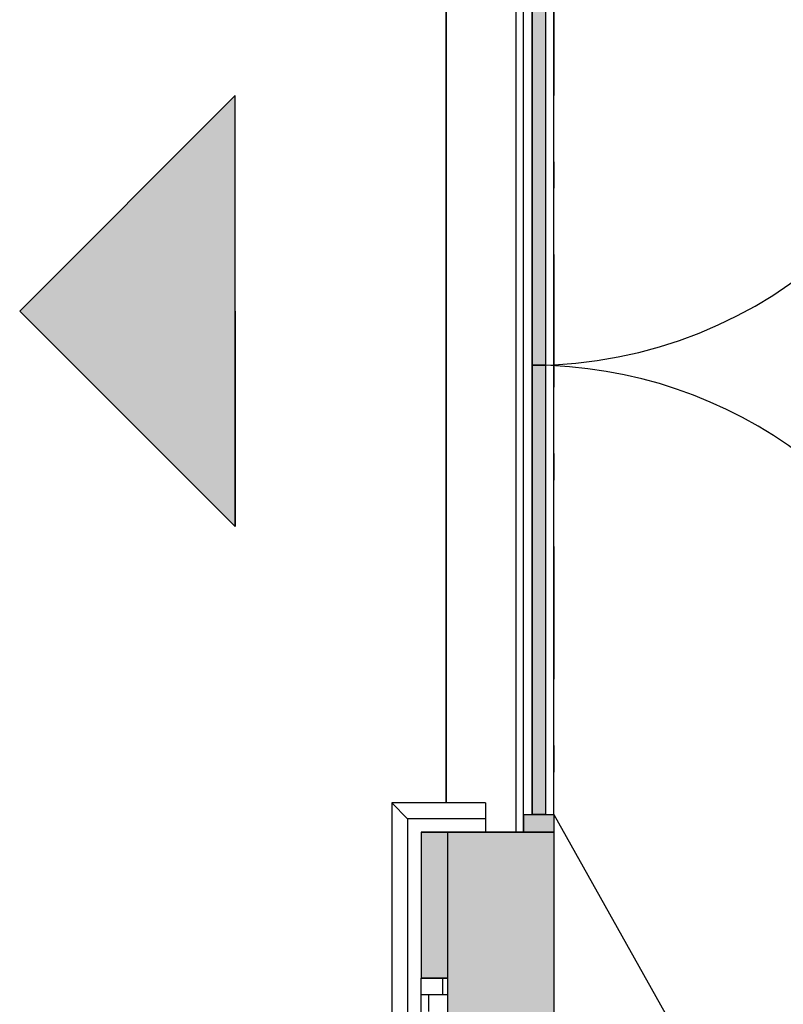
# Model space of a CAD drawing. Extents: x 2 to 87, y -108 to 11.
# Tile 79 of 256: x 8.52 to 11.39, y -45.33 to -41.62. Entities that reach past the tile are written whole.
import ezdxf

# ---------------------------------------------------------------- set-up
doc = ezdxf.new("R2010")
doc.units = 0
doc.header["$MEASUREMENT"] = 0
doc.linetypes.add('DASHDOT', pattern=[1, 0.5, -0.25, 0, -0.25])
for name, color, linetype in [('11', 7, 'CONTINUOUS'), ('13', 7, 'CONTINUOUS'), ('17', 7, 'CONTINUOUS'), ('2', 7, 'CONTINUOUS'), ('23', 7, 'CONTINUOUS'), ('25', 7, 'CONTINUOUS'), ('3', 7, 'CONTINUOUS'), ('5', 7, 'CONTINUOUS')]:
    doc.layers.add(name, color=color, linetype=linetype)

# ---------------------------------------------------------------- blocks, each defined once
blk = doc.blocks.new('*N74')
at = {"layer": '3', "color": 62, "linetype": 'Continuous'}
for p, q in [((-0.057, 0.067), (-0.057, 0)), ((-0.057, 0.067), (0.057, 0.067)), ((0.057, 0.067), (0.057, 0)), ((-0.057, 0), (0.057, 0))]:
    blk.add_line(p, q, dxfattribs=at)
for points in [[(-0.057, 0.067), (-0.057, 0.067), (-0.057, 0)], [(-0.057, 0.067), (0.057, 0.067), (0.057, 0)], [(-0.057, 0.067), (-0.057, 0), (0.057, 0)], [(0.057, 0.067), (0.057, 0.067), (0.057, 0)]]:
    blk.add_solid(points, dxfattribs=at)
blk = doc.blocks.new('*N76')
at = {"layer": '11', "color": 62, "linetype": 'Continuous'}
for p, q in [((0.025, 0.8465), (-0.025, 0.8465)), ((-0.025, 0.8465), (-0.025, -0.5994)), ((0.025, 0.8465), (0.025, -0.8465)), ((-0.025, -0.5994), (-0.025, -0.8465)), ((0.025, -0.8465), (-0.025, -0.8465))]:
    blk.add_line(p, q, dxfattribs=at)
for points in [[(0.025, 0.8465), (-0.025, 0.8465), (-0.025, -0.8465)], [(0.025, 0.8465), (0.025, -0.8465), (-0.025, -0.8465)], [(-0.025, 0.8465), (-0.025, 0.8465), (-0.025, -0.5994)], [(0.025, 0.8465), (0.025, 0.8465), (0.025, -0.8465)], [(-0.025, -0.5994), (-0.025, -0.5994), (-0.025, -0.8465)]]:
    blk.add_solid(points, dxfattribs=at)
blk = doc.blocks.new('*N154')
at = {"layer": '25', "color": 62, "linetype": 'Continuous'}
for p, q in [((10.0276, -44.6844), (10.1276, -44.6844)), ((10.0276, -44.6844), (10.0276, -45.2344)), ((10.1276, -44.6844), (10.1276, -45.2344)), ((10.0276, -45.2344), (10.1276, -45.2344))]:
    blk.add_line(p, q, dxfattribs=at)
for points in [[(10.0276, -44.6844), (10.0276, -44.6844), (10.1276, -44.6844)], [(10.0276, -44.6844), (10.0276, -45.2344), (10.1276, -45.2344)], [(10.0276, -44.6844), (10.1276, -44.6844), (10.1276, -45.2344)], [(10.0276, -45.2344), (10.0276, -45.2344), (10.1276, -45.2344)]]:
    blk.add_solid(points, dxfattribs=at)
blk = doc.blocks.new('*N237')
at = {"layer": '11', "color": 62, "linetype": 'Continuous'}
for p, q in [((0.025, 0.8465), (-0.025, 0.8465)), ((-0.025, 0.8465), (-0.025, -0.8465)), ((0.025, 0.8465), (0.025, -0.8465)), ((0.025, -0.8465), (-0.025, -0.8465))]:
    blk.add_line(p, q, dxfattribs=at)
for points in [[(0.025, 0.8465), (-0.025, 0.8465), (-0.025, -0.8465)], [(0.025, 0.8465), (0.025, -0.8465), (-0.025, -0.8465)], [(-0.025, 0.8465), (-0.025, 0.8465), (-0.025, -0.8465)], [(0.025, 0.8465), (0.025, 0.8465), (0.025, -0.8465)]]:
    blk.add_solid(points, dxfattribs=at)

msp = doc.modelspace()

# ---------------------------------------------------------------- linework, layer by layer
at = {"layer": '11', "color": 62, "linetype": 'Continuous'}
for p, q in [((10.4456, -42.9244), (10.4456, -41.2314)), ((10.4956, -41.2314), (10.4956, -42.9244)), ((10.4456, -42.9244), (10.4956, -42.9244)), ((10.4456, -44.6174), (10.4456, -42.9244)), ((10.4456, -42.9244), (10.4956, -42.9244)), ((10.4956, -42.9244), (10.4956, -44.6174)), ((10.4456, -44.6174), (10.4956, -44.6174))]:
    msp.add_line(p, q, dxfattribs=at)
at = {"layer": '13', "color": 62, "linetype": 'Continuous'}
msp.add_line((10.3851, -44.6844), (10.3851, -41.1644), dxfattribs=at)
at = {"layer": '17', "color": 62, "linetype": 'Continuous'}
for p, q in [((10.1219, -41.275), (10.1219, -44.5737)), ((10.1219, -41.275), (10.1219, -44.5737)), ((10.1219, -44.5737), (10.1219, -41.275))]:
    msp.add_line(p, q, dxfattribs=at)
at = {"layer": '2', "color": 62, "linetype": 'Continuous'}
for p, q in [((9.9769, -44.6337), (9.9169, -44.5737)), ((9.9169, -44.5737), (9.9169, -47.0818)), ((10.2706, -44.5737), (9.9169, -44.5737)), ((10.2706, -44.5737), (10.2706, -44.6337)), ((9.9769, -44.6337), (9.9769, -47.1418)), ((10.2706, -44.6337), (9.9769, -44.6337)), ((10.2706, -44.6337), (10.2706, -44.6844)), ((10.0276, -44.6844), (10.0276, -45.2344)), ((10.1276, -44.6844), (10.0276, -44.6844)), ((10.1276, -44.6844), (10.1276, -48.455)), ((10.5276, -44.6844), (10.1276, -44.6844)), ((10.1276, -44.6844), (10.1276, -45.2344)), ((10.5276, -44.6844), (10.5276, -46.0925)), ((10.0276, -46.7333), (10.0276, -45.2344)), ((10.1276, -45.2344), (10.0276, -45.2344))]:
    msp.add_line(p, q, dxfattribs=at)
at = {"layer": '23', "color": 62, "linetype": 'Continuous'}
for p, q in [((9.3276, -41.9084), (8.5155, -42.7204)), ((9.3276, -42.7204), (9.3276, -41.9084)), ((9.3276, -43.5325), (8.5155, -42.7204)), ((9.3276, -42.7204), (9.3276, -43.5325))]:
    msp.add_line(p, q, dxfattribs=at)
for points in [[(9.3276, -41.9084), (8.5155, -42.7204), (9.3276, -42.7204)], [(8.5155, -42.7204), (9.3276, -42.7204), (9.3276, -43.5325)]]:
    msp.add_solid(points, dxfattribs=at)
at = {"layer": '25', "color": 62, "linetype": 'Continuous'}
for p, q in [((10.1276, -44.6844), (10.5276, -44.6844)), ((10.1276, -44.6844), (10.1276, -48.455)), ((10.5276, -44.6844), (10.5276, -48.455)), ((10.1276, -45.2346), (10.0276, -45.2346)), ((10.0551, -45.2344), (10.0551, -45.2346)), ((10.1076, -45.2346), (10.1076, -45.2971)), ((10.1276, -45.2971), (10.0276, -45.2971)), ((10.0551, -45.2971), (10.0551, -45.3596))]:
    msp.add_line(p, q, dxfattribs=at)
for points in [[(10.1276, -44.6844), (10.1276, -44.6844), (10.5276, -44.6844)], [(10.1276, -44.6844), (10.1276, -48.455), (10.5276, -48.455)], [(10.1276, -44.6844), (10.5276, -44.6844), (10.5276, -48.455)]]:
    msp.add_solid(points, dxfattribs=at)
at = {"layer": '3', "color": 62, "linetype": 'Continuous'}
for p, q in [((10.4136, -42.9244), (10.4136, -41.2314)), ((10.5276, -42.9244), (10.5276, -41.2314)), ((10.4136, -44.6174), (10.4136, -42.9244)), ((10.5276, -44.6174), (10.5276, -42.9244)), ((10.4136, -44.6844), (10.4136, -44.6174)), ((10.4136, -44.6174), (10.5276, -44.6174)), ((10.5276, -44.6174), (10.5276, -44.6844)), ((10.4136, -44.6844), (10.5276, -44.6844))]:
    msp.add_line(p, q, dxfattribs=at)
at = {"layer": '5', "color": 7, "linetype": 'DASHDOT'}
msp.add_line((10.5276, -7.3075), (10.5276, -96.5075), dxfattribs=at)
at = {"layer": '5', "color": 62, "linetype": 'Continuous'}
for p, q in [((9.3276, -41.9084), (8.5155, -42.7204)), ((9.3276, -43.5325), (9.3276, -41.9084)), ((8.5155, -42.7204), (9.3276, -43.5325)), ((10.5276, -44.6174), (11.3359, -46.0573))]:
    msp.add_line(p, q, dxfattribs=at)
for centre, start, end in [((10.4456, -41.2314), 270, 81.6055), ((10.4456, -44.6174), 301.7297, 90)]:
    msp.add_arc(centre, 1.693, start, end, dxfattribs=at)

# ---------------------------------------------------------------- block references
at = {"layer": '11', "color": 62, "linetype": 'Continuous'}
for name, p in [('*N76', (10.4706, -42.0779)), ('*N237', (10.4706, -43.7709))]:
    msp.add_blockref(name, p, dxfattribs=at)
at = {"layer": '25', "color": 62, "linetype": 'Continuous'}
msp.add_blockref('*N154', (0, 0), dxfattribs=at)
at = {"layer": '3', "color": 62, "linetype": 'Continuous'}
msp.add_blockref('*N74', (10.4706, -44.6844), dxfattribs=at)

doc.saveas('drawing.dxf')
